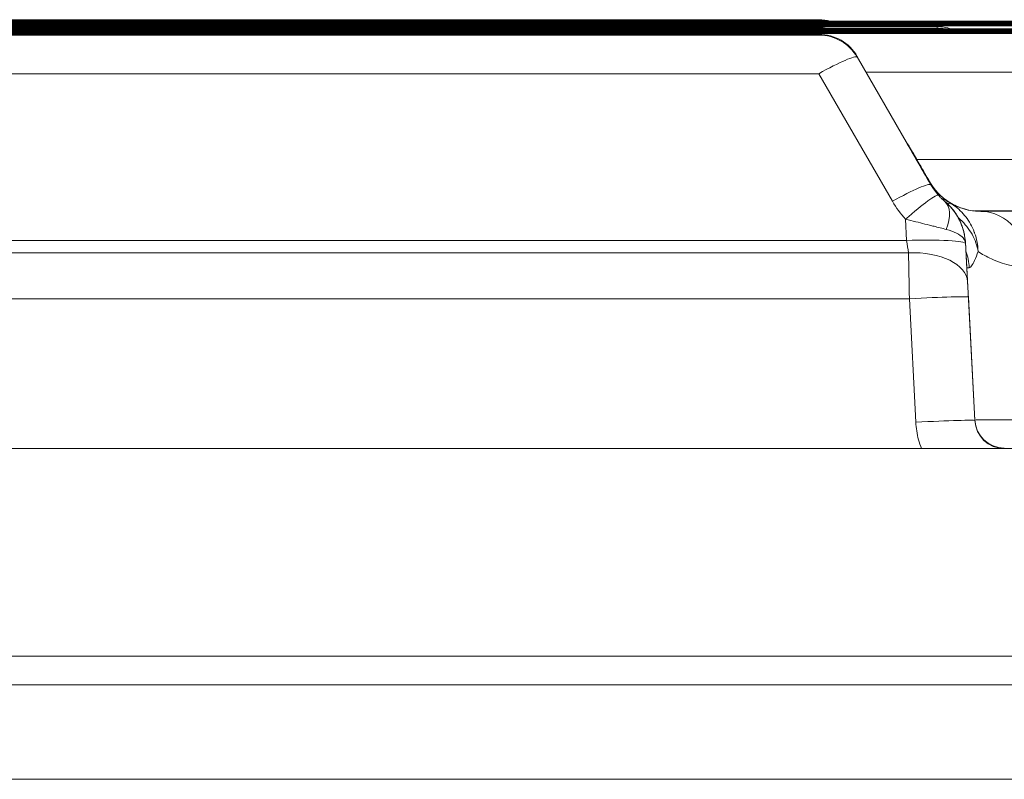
# Model space of a CAD drawing. Extents: x 0 to 796, y 0 to 496.
# Tile 62 of 242: x 99.528 to 100.152, y 320.032 to 320.513. Entities that reach past the tile are written whole.
import ezdxf

# ---------------------------------------------------------------- set-up
doc = ezdxf.new("R2010")
doc.units = 0
doc.header["$LTSCALE"] = 12
doc.header["$MEASUREMENT"] = 0
doc.layers.get('0').update_dxf_attribs({"linetype": 'CONTINUOUS'})
doc.layers.add('X', color=1, linetype='CONTINUOUS')

# ---------------------------------------------------------------- blocks, each defined once
blk = doc.blocks.new('GASTRAIN')
at = {"layer": 'X', "lineweight": 0}
for p, q in [((62.58277, 299.71196), (66.10572, 299.71196)), ((62.58277, 299.71148), (66.10572, 299.71148)), ((62.58277, 299.71099), (66.10572, 299.71099)), ((62.58277, 299.7105), (66.10572, 299.7105)), ((62.58277, 299.71001), (66.10572, 299.71001)), ((62.98638, 299.71294), (65.70211, 299.71294)), ((62.98638, 299.71245), (65.70211, 299.71245)), ((62.58277, 299.70952), (66.10572, 299.70952)), ((62.58277, 299.70903), (66.10572, 299.70903)), ((62.58277, 299.70708), (66.10572, 299.70708)), ((62.58277, 299.70659), (66.10572, 299.70659)), ((62.58277, 299.7061), (66.1219, 299.7061)), ((62.58277, 299.70561), (66.10572, 299.70561)), ((62.58277, 299.70512), (66.10572, 299.70512)), ((62.58277, 299.70464), (66.10572, 299.70464)), ((62.58277, 299.70415), (66.10572, 299.70415)), ((62.91164, 299.70854), (65.77685, 299.70854)), ((62.91164, 299.70757), (65.77685, 299.70757)), ((62.98638, 299.70806), (65.70211, 299.70806)), ((62.98638, 299.70366), (65.70211, 299.70366)), ((65.70211, 299.70757), (65.70211, 299.70806)), ((65.70211, 299.70317), (65.70211, 299.70366)), ((65.77685, 299.70757), (65.77685, 299.70854)), ((65.77685, 299.70708), (65.77685, 299.70757)), ((62.98638, 299.70317), (65.70211, 299.70317)), ((65.75828, 299.63441), (65.72638, 299.68965)), ((65.72638, 299.68964), (65.75828, 299.63441)), ((65.75828, 299.63438), (65.72638, 299.68964)), ((65.72638, 299.68916), (65.75828, 299.63392)), ((65.77299, 299.6084), (65.72638, 299.68916)), ((65.75828, 299.63392), (65.72638, 299.68916)), ((65.70211, 299.67874), (62.98638, 299.67874)), ((65.70211, 299.67874), (65.74872, 299.59799)), ((66.10572, 299.67972), (65.73212, 299.67972)), ((66.13762, 299.62445), (65.76403, 299.62445)), ((65.77223, 299.6102), (65.77223, 299.61026)), ((65.77299, 299.6084), (65.77299, 299.60846)), ((65.78168, 299.59803), (65.78168, 299.59811)), ((65.80072, 299.59188), (65.98405, 299.59188)), ((65.8046, 299.5917), (65.8046, 299.59165)), ((65.75693, 299.58667), (65.75764, 299.5732)), ((62.93085, 299.5732), (65.75764, 299.5732)), ((65.7949, 299.5715), (65.79492, 299.571)), ((65.75885, 299.56545), (62.92963, 299.56545)), ((65.80078, 299.45956), (65.79573, 299.55592)), ((65.79573, 299.55592), (65.79573, 299.55579)), ((65.75936, 299.53636), (62.92913, 299.53636)), ((65.75936, 299.53636), (65.76346, 299.45819)), ((65.79668, 299.53741), (65.80078, 299.45924)), ((65.80078, 299.45956), (65.80078, 299.45924)), ((65.76711, 299.44146), (62.92142, 299.44146)), ((65.76711, 299.44147), (65.76721, 299.44146)), ((66.02593, 299.44146), (65.76721, 299.44146)), ((65.81944, 299.44185), (65.81944, 299.44153)), ((66.02593, 299.31018), (62.66256, 299.31018)), ((66.02593, 299.29202), (62.66256, 299.29202)), ((66.02593, 299.29197), (62.66256, 299.29197)), ((66.02593, 299.23218), (62.66256, 299.23218))]:
    blk.add_line(p, q, dxfattribs=at)
for centre, start in [((65.70211, 299.68491), 74.82542), ((65.70211, 299.68443), 79.28568), ((65.70211, 299.68003), 79.28568), ((65.70211, 299.67563), 30.00689), ((65.77685, 299.68052), 71.38755), ((65.77685, 299.67954), 79.28568), ((65.70211, 299.67514), 30.00689)]:
    blk.add_arc(centre, 0.02803, start, 90, dxfattribs=at)
for centre, major_axis, ratio, start_param, end_param in [((65.70211, 299.67514), (0.02427, 0.01401), 0.11148, 0.001053, 1.506539), ((65.70211, 299.67563), (0.02427, 0.01401), 0.11148, 0.001053, 0.135529), ((65.73401, 299.62037), (0.02427, 0.01401), 0.11148, 0.001053, 0.12799), ((65.80759, 299.6314), (0.06783, -0.00035), 0.991651, -2.616599, -2.408961), ((65.76361, 299.5766), (0.01804, 0.02145), 0.51539, -1.005865, -0.002071), ((66.02593, 299.59133), (-0.26752, 0), 0.002092, -1.413603, -0.596427), ((65.8046, 299.55427), (-0.00012, 0.03737), 0.827346, -1.522161, -0.003726), ((65.75727, 299.57559), (0.00296, -0.01883), 0.000264, -1.443841, -1.002575), ((65.75885, 299.54515), (0.03732, 0.00195), 0.542638, 0.000172, 1.54242), ((66.02593, 299.55592), (-0.2302, 0), 0.002092, -0.114846, 0), ((65.75936, 299.53546), (0.03732, 0.00196), 0.024053, 0.000108, 1.569536), ((65.76346, 299.45729), (0.03732, 0.00196), 0.024053, 0.00011, 1.569536), ((66.02593, 299.45956), (-0.22515, 0), 0.002092, -0.666244, 0), ((65.81944, 299.46053), (-0.01869, 0), 0.999998, 0.05236, 1.57079)]:
    blk.add_ellipse(centre, major_axis=major_axis, ratio=ratio, start_param=start_param, end_param=end_param, dxfattribs=at)
at = {"layer": 'X', "lineweight": 0, "extrusion": (0, 0, -1)}
for centre, major_axis, ratio, start_param, end_param in [((65.70211, 299.67563), (0.02427, 0.01402), 0.00003, 0, 0.001053), ((65.70211, 299.67514), (0.02427, 0.01402), 0.00003, 0, 0.001053), ((65.74796, 299.59619), (0.02428, 0.014), 0.445599, -0.123437, -0.001103), ((65.80684, 299.63106), (-0.02827, -0.02901), 0.962729, -0.165507, 0.265382), ((65.74872, 299.59439), (0.02427, 0.01401), 0.11148, -1.50654, -0.001052), ((65.80804, 299.62765), (-0.04021, 0), 0.975927, -0.719244, -0.512729), ((65.75693, 299.58307), (0.02085, 0.01873), 0.095933, -1.484902, -0.001409), ((65.76778, 299.57479), (0.01581, 0.02314), 0.636244, -0.216805, -0.002244), ((65.77086, 299.57282), (0.01446, 0.02401), 0.104989, -0.312436, -0.001814), ((65.76017, 299.55402), (0.00068, -0.03736), 0.99341, -1.89315, -1.604902), ((65.75938, 299.53501), (0.00098, -0.05604), 0.000016, -2.145002, -1.594778), ((65.75841, 299.55396), (0.03737, 0), 0.999998, -0.072653, -0.05236), ((65.79671, 299.53698), (-0.00098, 0.01866), 0.00011, -1.547519, -0.996575), ((65.81944, 299.46023), (-0.00829, -0.01676), 0.999713, -0.45907, 1.058932)]:
    blk.add_ellipse(centre, major_axis=major_axis, ratio=ratio, start_param=start_param, end_param=end_param, dxfattribs=at)
at = {"layer": 'X', "lineweight": 0}
for points in [[(65.75828, 299.63441), (65.75997, 299.63149), (65.76324, 299.62582), (65.76791, 299.61775), (65.77082, 299.6127), (65.77223, 299.61026)], [(65.75828, 299.63441), (65.7631, 299.62608), (65.76789, 299.61777), (65.77222, 299.61028)], [(65.75828, 299.63438), (65.75995, 299.63148), (65.76321, 299.62583), (65.76788, 299.61775), (65.77081, 299.61267), (65.77223, 299.6102)], [(65.77299, 299.60846), (65.7715, 299.61103), (65.76843, 299.61636), (65.76351, 299.62487), (65.76005, 299.63085), (65.75828, 299.63392)], [(65.77299, 299.60846), (65.77452, 299.60581), (65.77622, 299.60359), (65.77796, 299.60168)], [(65.78261, 299.58023), (65.78513, 299.57954), (65.78955, 299.57789), (65.79379, 299.57507), (65.79486, 299.57218), (65.79492, 299.571)], [(65.79573, 299.55579), (65.79573, 299.55579), (65.79566, 299.55695), (65.79538, 299.56233), (65.79508, 299.56807), (65.7949, 299.5715)], [(65.79492, 299.571), (65.79507, 299.56822), (65.7954, 299.56185), (65.79579, 299.55438), (65.79605, 299.54945), (65.79617, 299.54711)], [(65.76346, 299.45819), (65.76356, 299.45635), (65.76396, 299.45267), (65.76499, 299.44707), (65.76631, 299.44334), (65.76711, 299.44146)]]:
    blk.add_open_spline(points, degree=3, dxfattribs=at)
for points, knots in [([(65.75828, 299.63392), (65.76294, 299.62586), (65.76757, 299.61783), (65.77219, 299.60984), (65.77259, 299.60915), (65.77299, 299.60847)], [0, 0, 0, 0, 0.02811916, 0.02811916, 0.03079711, 0.03079711, 0.03079711, 0.03079711]), ([(65.77223, 299.61026), (65.77278, 299.60931), (65.77336, 299.60842), (65.77496, 299.60612), (65.77603, 299.60481), (65.77818, 299.60249), (65.77925, 299.60147), (65.78153, 299.59954), (65.78273, 299.59865), (65.7853, 299.59695), (65.78668, 299.59617), (65.78964, 299.59472), (65.79123, 299.59408), (65.79466, 299.59295), (65.79651, 299.59251), (65.79966, 299.59198), (65.80098, 299.59184), (65.80307, 299.59171), (65.80384, 299.59169), (65.8046, 299.5917)], [0, 0, 0, 0, 0.064483, 0.064483, 0.174091, 0.174091, 0.277679, 0.277679, 0.3889, 0.3889, 0.513039, 0.513039, 0.65446, 0.65446, 0.816438, 0.816438, 0.932193, 0.932193, 1, 1, 1, 1]), ([(65.77798, 299.60166), (65.77737, 299.60232), (65.77681, 299.60299), (65.77566, 299.60443), (65.77508, 299.60521), (65.77399, 299.6068), (65.77348, 299.60762), (65.77299, 299.60846)], [0, 0, 0, 0, 0.3333333, 0.3333333, 0.6666667, 0.6666667, 1, 1, 1, 1]), ([(65.78168, 299.59803), (65.7813, 299.59835), (65.78089, 299.5987), (65.78048, 299.59907), (65.78007, 299.59945), (65.77965, 299.59986), (65.7792, 299.60031), (65.77875, 299.60076), (65.77827, 299.60125), (65.77778, 299.6018)], [0, 0, 0, 0, 0.333333, 0.333333, 0.333333, 0.666667, 0.666667, 0.666667, 1, 1, 1, 1]), ([(65.77798, 299.60166), (65.77819, 299.60143), (65.77842, 299.60118), (65.77863, 299.60097), (65.77884, 299.60075), (65.77901, 299.60057), (65.7792, 299.60038), (65.77939, 299.60019), (65.7796, 299.59999), (65.77981, 299.59979), (65.78001, 299.59959), (65.78022, 299.59939), (65.78044, 299.5992), (65.78065, 299.59901), (65.78086, 299.59881), (65.78107, 299.59863), (65.78128, 299.59845), (65.78148, 299.59828), (65.78168, 299.59811)], [0, 0, 0, 0, 0.1666667, 0.1666667, 0.1666667, 0.3333333, 0.3333333, 0.3333333, 0.5, 0.5, 0.5, 0.6666667, 0.6666667, 0.6666667, 0.8333333, 0.8333333, 0.8333333, 1, 1, 1, 1]), ([(65.7949, 299.5715), (65.79481, 299.57311), (65.79462, 299.57473), (65.79407, 299.57775), (65.79372, 299.57917), (65.79319, 299.58087), (65.7931, 299.58117), (65.79265, 299.5825), (65.79226, 299.5835), (65.79129, 299.58573), (65.79068, 299.58695), (65.78952, 299.58897), (65.78901, 299.58978), (65.78826, 299.59089), (65.78804, 299.5912), (65.78704, 299.59258), (65.7862, 299.59361), (65.78443, 299.59557), (65.78349, 299.59651), (65.78223, 299.59763), (65.78196, 299.59787), (65.78168, 299.59811)], [0, 0, 0, 0, 0.15872, 0.15872, 0.301693, 0.301693, 0.333333, 0.333333, 0.438669, 0.438669, 0.57232, 0.57232, 0.666667, 0.666667, 0.703732, 0.703732, 0.833982, 0.833982, 0.96401, 0.96401, 1, 1, 1, 1]), ([(65.78168, 299.5981), (65.78478, 299.59549), (65.78747, 299.59234), (65.79161, 299.58548), (65.79314, 299.5817), (65.79412, 299.57737), (65.79422, 299.57691), (65.79431, 299.57644)], [0, 0, 0, 0, 0.01216135, 0.01216135, 0.02410694, 0.02410694, 0.0255368, 0.0255368, 0.0255368, 0.0255368]), ([(65.79492, 299.57111), (65.79477, 299.57445), (65.79411, 299.57808), (65.79301, 299.58135), (65.7919, 299.58467), (65.7904, 299.58766), (65.7885, 299.59045), (65.78661, 299.59325), (65.78429, 299.59582), (65.78168, 299.59803)], [0.0036106, 0.0036106, 0.0036106, 0.0036106, 0.3333355, 0.3333355, 0.3333355, 0.6666678, 0.6666678, 0.6666678, 1, 1, 1, 1]), ([(65.78532, 299.59683), (65.78508, 299.59697), (65.78486, 299.5971), (65.78466, 299.59723), (65.78445, 299.59736), (65.78426, 299.59749), (65.78408, 299.59761), (65.7839, 299.59773), (65.78372, 299.59784), (65.78356, 299.59796)], [0, 0, 0, 0, 0.3333333, 0.3333333, 0.3333333, 0.6666666, 0.6666666, 0.6666666, 1, 1, 1, 1]), ([(65.8046, 299.59165), (65.80229, 299.59163), (65.80013, 299.59183), (65.79607, 299.59251), (65.79419, 299.59301), (65.79069, 299.59417), (65.78911, 299.59484), (65.78685, 299.59596), (65.78604, 299.5964), (65.78532, 299.59683)], [0, 0, 0, 0, 0.2480173, 0.2480173, 0.5131098, 0.5131098, 0.8054656, 0.8054656, 1, 1, 1, 1]), ([(65.78532, 299.59683), (65.78568, 299.59661), (65.78604, 299.59638), (65.7864, 299.59615), (65.78933, 299.59423), (65.79201, 299.59185), (65.79431, 299.58909), (65.79454, 299.58881), (65.79478, 299.58852), (65.795, 299.58823), (65.79726, 299.58533), (65.7991, 299.58205), (65.80043, 299.57855), (65.80051, 299.57833), (65.80059, 299.57811), (65.80067, 299.57789), (65.80198, 299.57423), (65.80272, 299.57034), (65.80285, 299.56633)], [0, 0, 0, 0, 0.0361574, 0.0361574, 0.0361574, 0.3333333, 0.3333333, 0.3333333, 0.3639402, 0.3639402, 0.3639402, 0.6666667, 0.6666667, 0.6666667, 0.6857847, 0.6857847, 0.6857847, 1, 1, 1, 1]), ([(65.75693, 299.58667), (65.75808, 299.58638), (65.75922, 299.58609), (65.76237, 299.5853), (65.76436, 299.58481), (65.76825, 299.58385), (65.77017, 299.58338), (65.77304, 299.58267), (65.77404, 299.58242), (65.77562, 299.58202), (65.7762, 299.58188), (65.77819, 299.58138), (65.77954, 299.58103), (65.78143, 299.58054), (65.78203, 299.58038), (65.78261, 299.58023)], [0, 0, 0, 0, 0.120826, 0.120826, 0.333333, 0.333333, 0.54737, 0.54737, 0.666667, 0.666667, 0.738562, 0.738562, 0.915437, 0.915437, 1, 1, 1, 1]), ([(65.79027, 299.58765), (65.79072, 299.58727), (65.79116, 299.58688), (65.79158, 299.58649), (65.79459, 299.5837), (65.7971, 299.58053), (65.79901, 299.5771), (65.80093, 299.57366), (65.80223, 299.56996), (65.80285, 299.56633)], [0.2860052, 0.2860052, 0.2860052, 0.2860052, 0.3333333, 0.3333333, 0.3333333, 0.6666667, 0.6666667, 0.6666667, 1, 1, 1, 1]), ([(65.75764, 299.5732), (65.76712, 299.57369), (65.777, 299.57353), (65.78394, 299.57316), (65.79087, 299.5728), (65.79486, 299.57222), (65.79492, 299.571)], [0, 0, 0, 0, 0.5, 0.5, 0.5, 1, 1, 1, 1]), ([(65.80285, 299.56633), (65.80209, 299.56406), (65.80137, 299.56216), (65.80067, 299.56062), (65.79998, 299.55908), (65.79932, 299.5579), (65.79874, 299.55712), (65.79817, 299.55634), (65.79767, 299.55596), (65.79724, 299.55597)], [0, 0, 0, 0, 0.3333333, 0.3333333, 0.3333333, 0.6666667, 0.6666667, 0.6666667, 1, 1, 1, 1]), ([(65.83547, 299.55619), (65.83099, 299.55627), (65.8267, 299.55671), (65.81857, 299.55858), (65.81474, 299.56001), (65.80808, 299.563), (65.80523, 299.56456), (65.80285, 299.56633)], [0, 0, 0, 0, 0.3333333, 0.3333333, 0.6666667, 0.6666667, 1, 1, 1, 1]), ([(65.76721, 299.44146), (65.77025, 299.44146), (65.77329, 299.44146), (65.7794, 299.44146), (65.78244, 299.44146), (65.79045, 299.44147), (65.79508, 299.44148), (65.80785, 299.4415), (65.81412, 299.44152), (65.81889, 299.44153), (65.81903, 299.44153), (65.81943, 299.44153)], [-0.1221351, -0.1221351, -0.1221351, -0.1221351, -0.1058526, -0.1058526, -0.0887434, -0.0887434, -0.0591746, -0.0591746, 0, 0, 0.0035485, 0.0035485, 0.0035485, 0.0035485])]:
    blk.add_open_spline(points, degree=3, knots=knots, dxfattribs=at)

msp = doc.modelspace()

# ---------------------------------------------------------------- block references
msp.add_blockref('GASTRAIN', (34.33209, 20.79982))

doc.saveas('drawing.dxf')
